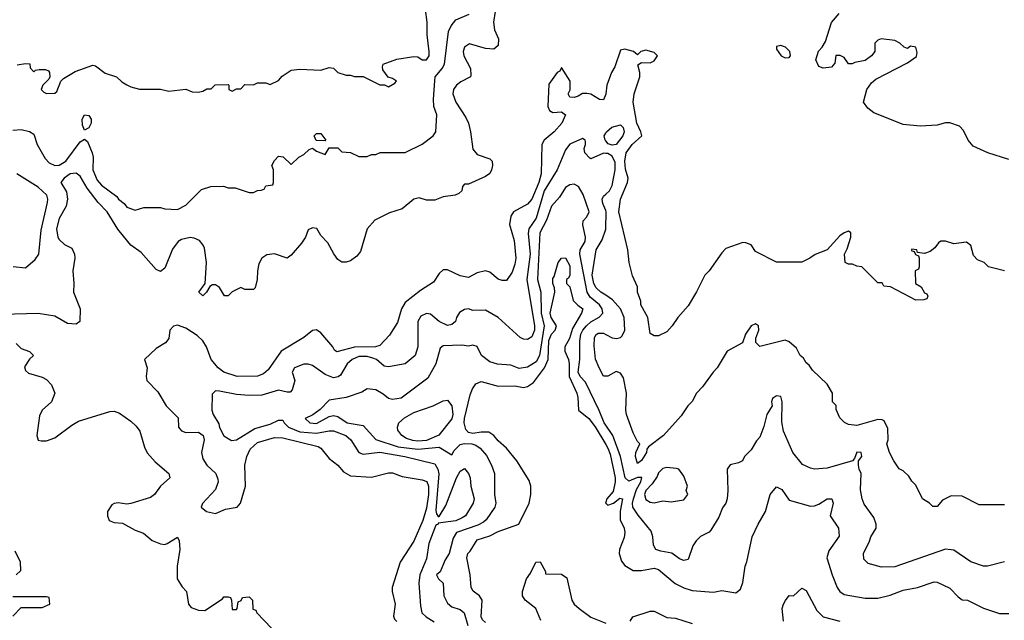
# Model space of a CAD drawing. Header units: inches. Extents: x 2348352 to 2479776, y 460422 to 613655.
# Tile 19 of 256: x 2377223 to 2381889, y 485974 to 488821. Entities that reach past the tile are written whole.
import ezdxf

# ---------------------------------------------------------------- set-up
doc = ezdxf.new("R2010")
doc.units = ezdxf.units.IN
doc.header["$MEASUREMENT"] = 0
doc.layers.add('C3478', color=7, linetype='Continuous')
doc.layers.add('C3488', color=7, linetype='Continuous')

msp = doc.modelspace()

# ---------------------------------------------------------------- linework, layer by layer
at = {"layer": 'C3478', "color": 4}
for points, elevation in [([(2379483.6, 488910), (2379468.5, 488808.5), (2379473.2, 488773.2), (2379491.2, 488730), (2379490, 488698), (2379470, 488682), (2379430, 488683.8), (2379354, 488706), (2379330, 488691.3), (2379323.7, 488670), (2379327, 488650), (2379358.7, 488590), (2379361.5, 488558.5), (2379359.3, 488550), (2379313.1, 488526.9), (2379292.7, 488510), (2379279.3, 488490), (2379276, 488470), (2379289.4, 488430), (2379337.2, 488357.2), (2379349.3, 488330), (2379359.3, 488290), (2379370, 488208), (2379390, 488182), (2379450, 488162), (2379462, 488150), (2379464, 488130), (2379459, 488110), (2379450, 488092), (2379430, 488078), (2379350, 488042), (2379330, 488042), (2379322, 488030), (2379318, 488010), (2379303.1, 487996.9), (2379286, 487990), (2379230, 487981), (2379190, 487966), (2379150, 487966), (2379116, 487976), (2379090, 487971), (2379034.8, 487925.2), (2378974.6, 487905.4), (2378906, 487870), (2378868.7, 487830), (2378838, 487722), (2378820.2, 487699.8), (2378790, 487678), (2378770, 487671.3), (2378750, 487671.3), (2378730, 487684.7), (2378710.7, 487710.7), (2378683.5, 487763.5), (2378650, 487798), (2378630.5, 487830.5), (2378610, 487834.8), (2378590, 487824.7), (2378577.2, 487790), (2378558.9, 487761.1), (2378510, 487704.7), (2378490, 487691.3), (2378430, 487711), (2378393.6, 487706.4), (2378370, 487691.3), (2378356.5, 487663.5), (2378349, 487630), (2378348.7, 487590), (2378338, 487550), (2378330, 487542), (2378290, 487542), (2378270, 487551.3), (2378230, 487531.3), (2378210, 487512), (2378192.7, 487512.7), (2378170, 487551.3), (2378150, 487564.7), (2378136.4, 487563.6), (2378123.1, 487556.9), (2378108.7, 487530), (2378090, 487511.3), (2378071.3, 487530), (2378101, 487570), (2378108.5, 487670), (2378098.6, 487738.6), (2378092.9, 487752.9), (2378074.7, 487774.7), (2378050, 487786), (2378030, 487788.9), (2377990, 487779.6), (2377974, 487770), (2377946.6, 487733.4), (2377910, 487642.8), (2377890, 487627.3), (2377870, 487637.3), (2377798, 487718), (2377750, 487753), (2377734.9, 487770), (2377688, 487828), (2377637.3, 487910), (2377594.6, 487954.6), (2377542.3, 488022.3), (2377510, 488078.8), (2377490, 488094), (2377462, 488090), (2377434, 488070), (2377418, 488050), (2377445.2, 488005.2), (2377449.4, 487970), (2377442.5, 487937.5), (2377410, 487878), (2377397, 487830), (2377403.7, 487790), (2377410, 487779), (2377434.6, 487754.6), (2377470, 487738), (2377482, 487710), (2377484, 487690), (2377474.5, 487630), (2377479.3, 487570), (2377477.2, 487530), (2377508.7, 487450), (2377508, 487390), (2377490, 487378), (2377450, 487381), (2377390, 487416), (2377310, 487428), (2377142.8, 487422.8)], 144), ([(2377190, 488298), (2377230, 488301), (2377270, 488291), (2377290, 488278), (2377306, 488230), (2377343.4, 488163.4), (2377362.4, 488142.4), (2377389.1, 488129.1), (2377410, 488132.2), (2377440.7, 488150), (2377510, 488242.8), (2377530, 488254), (2377543.5, 488243.5), (2377566.7, 488190), (2377570.4, 488170), (2377568.8, 488110), (2377590, 488060.7), (2377610, 488036.3), (2377682.5, 487982.5), (2377691.3, 487970), (2377718, 487950), (2377730, 487932), (2377770, 487918), (2377811.1, 487931.1), (2377890, 487931.3), (2377910, 487924.7), (2377970, 487922), (2378010, 487942), (2378084.7, 488015.3), (2378129.1, 488030.9), (2378188.9, 488031.1), (2378210, 488024.7), (2378243.6, 488023.6), (2378310, 488002), (2378330, 488002), (2378350, 488012), (2378367.3, 488012.7), (2378382, 488018), (2378390, 488034), (2378422, 488038), (2378426, 488050), (2378426, 488110), (2378418, 488130), (2378430, 488154), (2378450, 488174), (2378471.6, 488171.6), (2378510, 488134), (2378546, 488170), (2378570, 488182), (2378594.6, 488205.4), (2378610, 488212), (2378630, 488198), (2378670, 488182), (2378690, 488214), (2378730, 488214), (2378750, 488194), (2378790, 488192), (2378830, 488172), (2378870, 488172), (2378890, 488182), (2378910, 488182), (2378931.6, 488191.6), (2379050, 488191.3), (2379130, 488231.3), (2379182, 488270), (2379195.3, 488290), (2379199.3, 488370), (2379186, 488410), (2379184.5, 488444.5), (2379189.4, 488530.6), (2379192.3, 488550), (2379225.6, 488590), (2379235.8, 488610), (2379255.1, 488764.9), (2379267.6, 488792.4), (2379290, 488821), (2379353.6, 488846.4)], 148), ([(2377210, 488606.8), (2377250, 488614), (2377271.3, 488611.3), (2377272.7, 488592.7), (2377290, 488574), (2377298, 488582), (2377314.6, 488585.4), (2377345.4, 488585.4), (2377358.8, 488578.8), (2377364.7, 488570), (2377366, 488550), (2377361, 488539), (2377332, 488510), (2377324.7, 488490), (2377336.9, 488476.9), (2377350, 488471.3), (2377390, 488472), (2377399, 488481), (2377418, 488530), (2377430, 488542), (2377485.2, 488574.8), (2377570, 488604.7), (2377582, 488602), (2377627.1, 488567.1), (2377682, 488550), (2377706.4, 488526.4), (2377730, 488512), (2377750, 488502), (2377790, 488492), (2377890, 488492), (2377930, 488482), (2378010, 488491.3), (2378039.6, 488479.6), (2378070, 488478), (2378090, 488482), (2378110, 488494), (2378130, 488494), (2378148.4, 488511.6), (2378210, 488514), (2378214, 488510), (2378214, 488490), (2378230, 488482), (2378250, 488494), (2378270, 488494), (2378290, 488514), (2378330, 488512), (2378350, 488522), (2378390, 488522), (2378410, 488514), (2378450, 488532), (2378466.3, 488553.7), (2378510, 488581), (2378550, 488586), (2378650, 488582), (2378690, 488594.8), (2378710, 488591), (2378731.1, 488571.1), (2378770, 488558), (2378790, 488558), (2378810, 488551.3), (2378851.1, 488551.1), (2378930, 488512), (2378951.6, 488511.6), (2378970, 488502), (2379000.4, 488519.6), (2379008, 488530), (2378990, 488542), (2378968.7, 488548.7), (2378944, 488584), (2378942, 488598), (2378946, 488610), (2379010, 488634), (2379090, 488646), (2379110, 488644.7), (2379130, 488631.3), (2379150, 488631.3), (2379164, 488650), (2379164, 488670), (2379153.2, 488750), (2379154, 488810), (2379145.2, 488870)], 152), ([(2380000, 488467.7), (2379990, 488441), (2379970, 488442.8), (2379930, 488467.3), (2379910, 488471), (2379889.2, 488470.8), (2379870, 488458), (2379850, 488452), (2379830, 488454), (2379822, 488470), (2379831.3, 488488.7), (2379830.8, 488530), (2379790, 488594), (2379783.1, 488576.9), (2379770, 488571), (2379730, 488516), (2379725.6, 488410), (2379734, 488390), (2379750, 488380.9), (2379790, 488384), (2379808.7, 488370), (2379792.7, 488330), (2379756, 488290), (2379708.7, 488250), (2379697.2, 488230), (2379694.3, 488090), (2379683.1, 488050), (2379650, 487970.7), (2379630, 487946), (2379563.7, 487910), (2379549.6, 487890), (2379543.6, 487850), (2379566.3, 487773.7), (2379573.6, 487690), (2379570, 487662), (2379555.9, 487624.1), (2379530, 487584.7), (2379510, 487584.7), (2379490, 487591.3), (2379450, 487624.7), (2379430.7, 487630.7), (2379390, 487620.7), (2379350, 487598.8), (2379310, 487606.8), (2379250, 487634.8), (2379230, 487636), (2379210, 487618), (2379183.7, 487576.3), (2379122.5, 487537.5), (2379050, 487481), (2379032.7, 487450), (2379013.8, 487386.2), (2378975.1, 487324.9), (2378930, 487276), (2378909.3, 487270.7), (2378810, 487269.1), (2378726, 487246), (2378714, 487254), (2378706.8, 487270), (2378650, 487336.3), (2378630, 487350.7), (2378610, 487347.3), (2378570, 487314.8), (2378462, 487250), (2378399.5, 487160.5), (2378377.5, 487142.5), (2378350, 487130.7), (2378254, 487130), (2378190, 487150.6), (2378164, 487170), (2378130.8, 487210), (2378108, 487270), (2378090, 487299.1), (2378063.9, 487323.9), (2378010, 487359.3), (2377970, 487373), (2377952.3, 487367.7), (2377934, 487350), (2377929, 487310), (2377914, 487290), (2377870, 487262.8), (2377814, 487210), (2377826.6, 487170), (2377822, 487130), (2377824.5, 487110), (2377876.8, 487056.8), (2377917, 486990), (2377973.1, 486933.1), (2377975.6, 486890), (2377981.3, 486881.3), (2377990, 486872), (2378010, 486864.7), (2378070, 486866.6), (2378091.8, 486850), (2378096.2, 486830), (2378084.7, 486770), (2378090, 486739), (2378109.6, 486710), (2378152, 486670), (2378162.5, 486642.5), (2378162.9, 486630), (2378150, 486594.8), (2378088.4, 486528.4), (2378082, 486510), (2378108, 486490), (2378150, 486480.9), (2378198.7, 486501.3), (2378254, 486510), (2378268.5, 486530), (2378293.1, 486610), (2378290.3, 486710), (2378298.7, 486750), (2378314.3, 486785.7), (2378350, 486817.6), (2378430, 486840.5), (2378470, 486838.7), (2378637.2, 486797.2), (2378650, 486789.3), (2378690, 486741.2), (2378730, 486708.7), (2378758, 486678), (2378790, 486659.3), (2378890, 486653.2), (2378970, 486673.2), (2378990, 486673.2), (2379035.5, 486655.5), (2379130, 486639.3), (2379151.5, 486631.5), (2379160.7, 486610), (2379160.4, 486570), (2379150, 486506), (2379133, 486447), (2379090.8, 486349.2), (2379025.1, 486250), (2378987.6, 486130), (2378987.6, 486110), (2379002.9, 486050), (2378994, 485994), (2378999, 485979), (2379010, 485968.7)], 136), ([(2380000, 488246.7), (2379997.2, 488250), (2379993.2, 488270), (2380000, 488282.9)], 132), ([(2380000, 488187.1), (2379990, 488188.2), (2379930, 488161), (2379924.5, 488164.5), (2379901, 488190), (2379898, 488210), (2379904.7, 488230), (2379903.6, 488243.6), (2379902, 488250), (2379890, 488258), (2379830, 488230.7), (2379810, 488204.7), (2379769.6, 488110), (2379708.7, 488010), (2379670, 487880.7), (2379635.6, 487830), (2379633.1, 487806.9), (2379641.7, 487710), (2379625.4, 487590), (2379662.6, 487370), (2379663, 487350), (2379650, 487317.3), (2379630, 487304.9), (2379610, 487307.3), (2379595.2, 487315.2), (2379491, 487410), (2379430, 487444), (2379370, 487442.8), (2379350, 487450.6), (2379330, 487447.3), (2379306.3, 487433.7), (2379293.2, 487410), (2379288.7, 487390), (2379270, 487376), (2379250, 487370.8), (2379211, 487390), (2379170, 487425.5), (2379150, 487428.2), (2379123.9, 487416.1), (2379109.7, 487390), (2379109.2, 487270), (2379097.2, 487230), (2379049.5, 487190.5), (2378970, 487175.5), (2378950, 487179.1), (2378913, 487210), (2378896.8, 487216.8), (2378870, 487224.7), (2378830, 487224.9), (2378798, 487210), (2378774.5, 487190), (2378743.7, 487136.3), (2378731.7, 487128.3), (2378710, 487123.8), (2378670, 487138.4), (2378610, 487181.6), (2378590, 487188.2), (2378570, 487188), (2378525.2, 487170), (2378514, 487150), (2378527, 487110), (2378514.2, 487065.8), (2378504, 487056), (2378490, 487054.8), (2378450, 487065.5), (2378370, 487041.6), (2378310, 487039.3), (2378250, 487043.8), (2378170, 487060.7), (2378150, 487061), (2378134.6, 487045.4), (2378134, 486970), (2378139, 486950), (2378166, 486906), (2378170, 486888), (2378190, 486848), (2378226, 486826), (2378250, 486829.3), (2378336.9, 486883.1), (2378410, 486904.2), (2378450, 486922.7), (2378463.1, 486923.1), (2378470, 486922), (2378476, 486910), (2378497, 486890), (2378550, 486867.6), (2378630, 486861.2), (2378690, 486872.8), (2378710, 486871.5), (2378769, 486850), (2378792.3, 486830), (2378829.6, 486769.6), (2378850, 486760.9), (2378930, 486771.2), (2379048.7, 486750), (2379190, 486715.1), (2379204, 486690), (2379208.7, 486668.7), (2379195.3, 486495.3), (2379198, 486478), (2379206, 486466), (2379210, 486466), (2379242, 486518), (2379293, 486650), (2379310, 486681.2), (2379330, 486694), (2379349, 486670), (2379357.2, 486650), (2379361.2, 486610), (2379376, 486550), (2379372.3, 486530), (2379335.1, 486470), (2379320.1, 486459.9), (2379290, 486446.3), (2379206, 486434), (2379206, 486430), (2379195.3, 486424.7), (2379161.6, 486338.4), (2379150, 486264.7), (2379118.7, 486190), (2379114.7, 486150), (2379122.9, 486042.9), (2379129.3, 486010), (2379149.2, 485990), (2379187.2, 485967.2)], 132), ([(2377191.1, 487651.1), (2377250, 487644.7), (2377296.5, 487683.5), (2377314, 487710), (2377324.1, 487824.1), (2377354.2, 487954.2), (2377356.2, 487970), (2377351.8, 487990), (2377310, 488027.3), (2377209.7, 488089.7)], 148), ([(2380000, 486898.8), (2379992.2, 486910), (2379969, 486969), (2379903.4, 487103.4), (2379879.3, 487130), (2379868.9, 487150), (2379878, 487210), (2379877.7, 487297.7), (2379882.4, 487330), (2379891.6, 487350), (2379909.5, 487370.5), (2379930, 487388.4), (2379969.2, 487410.8), (2379986.7, 487430), (2379983.7, 487450), (2379970.3, 487470), (2379926.4, 487506.4), (2379912.7, 487530), (2379877.7, 487710), (2379879.5, 487730), (2379902, 487770), (2379904.9, 487790), (2379892, 487848), (2379892.7, 487867.3), (2379910, 487886), (2379922, 487910), (2379892.5, 487992.5), (2379870.8, 488030), (2379850, 488041), (2379830, 488038.8), (2379810, 488026), (2379780.5, 487979.5), (2379743.3, 487936.7), (2379719.1, 487870), (2379688.5, 487810), (2379676.8, 487590), (2379693.1, 487530), (2379694.6, 487430), (2379708.7, 487370), (2379685.4, 487230), (2379670, 487199.3), (2379630, 487173.4), (2379590, 487168), (2379550, 487184), (2379487.9, 487187.9), (2379450, 487198.8), (2379411, 487230), (2379390, 487271.3), (2379370, 487278), (2379350, 487274), (2379317.6, 487277.6), (2379230, 487274.8), (2379215.5, 487264.5), (2379194.5, 487190), (2379157.6, 487122.4), (2379030, 487027.3), (2378990, 487021), (2378970, 487024.7), (2378945.4, 487045.4), (2378910, 487066), (2378870, 487072), (2378844.5, 487055.5), (2378770, 487030.6), (2378690, 487018), (2378646.8, 486973.2), (2378612.3, 486947.7), (2378575.3, 486930), (2378598, 486910), (2378630, 486906.6), (2378690, 486939.5), (2378710, 486944.5), (2378730, 486939.5), (2378775.3, 486910), (2378850, 486897.2), (2378910, 486831.6), (2379015.9, 486795.9), (2379110, 486785.8), (2379210, 486795.4), (2379270, 486759), (2379281.1, 486778.9), (2379310, 486806.6), (2379328.6, 486811.4), (2379366, 486810), (2379384.2, 486804.2), (2379405.2, 486790), (2379434.9, 486754.9), (2379459.3, 486710), (2379472.3, 486670), (2379472.3, 486570), (2379479.3, 486530), (2379474, 486510), (2379432.7, 486450), (2379420.5, 486439.5), (2379394.5, 486425.5), (2379292.7, 486390), (2379276.6, 486363.4), (2379258, 486290), (2379238.7, 486261.3), (2379215.5, 486204.5), (2379198, 486190), (2379208, 486170), (2379229, 486150), (2379233.2, 486090), (2379250, 486055.3), (2379270, 486037.2), (2379310, 486025.2), (2379329, 486010), (2379346, 485950)], 128), ([(2380000, 487916.6), (2379986, 487950), (2379982.4, 487970), (2379990, 487985.2), (2380000, 487994.1)], 132), ([(2380000, 487514.6), (2379977.1, 487530), (2379955.3, 487550), (2379944.4, 487570), (2379936.5, 487610), (2379954.8, 487730), (2379983, 487777), (2380000, 487828.8)], 132), ([(2379430, 485963.7), (2379416.2, 485976.2), (2379409.6, 485990), (2379415.1, 486070), (2379401.2, 486090), (2379372, 486112), (2379362.7, 486130), (2379357.2, 486190), (2379341.2, 486270), (2379346, 486290), (2379358, 486302), (2379390, 486354.9), (2379450, 486374), (2379490, 486394.4), (2379588.7, 486430), (2379637.2, 486530), (2379645.2, 486570), (2379645.2, 486610), (2379637.5, 486637.5), (2379579.3, 486730), (2379530, 486789.3), (2379490, 486824.5), (2379469.7, 486849.7), (2379446, 486866), (2379410, 486866.6), (2379370, 486859.8), (2379350, 486864.7), (2379337.8, 486877.8), (2379328.6, 486910), (2379330.8, 486930), (2379357.4, 487042.6), (2379368.7, 487071.3), (2379384.7, 487095.3), (2379410, 487105.7), (2379490, 487083.7), (2379570, 487084.9), (2379610, 487077.1), (2379630, 487081.6), (2379658.2, 487101.8), (2379709.8, 487170.2), (2379726.6, 487210), (2379730, 487301), (2379743.1, 487330), (2379760.7, 487350), (2379766, 487370), (2379741.7, 487410), (2379736.4, 487430), (2379759, 487530), (2379758, 487550), (2379749.3, 487570), (2379750, 487594), (2379756.4, 487603.6), (2379775.3, 487670), (2379790, 487691.3), (2379810, 487692), (2379830, 487654), (2379830.7, 487609.3), (2379823.6, 487596.4), (2379814, 487590), (2379814, 487570), (2379830, 487554), (2379846, 487490), (2379867.1, 487467.1), (2379891.3, 487450), (2379884.7, 487430), (2379842.7, 487357.2), (2379828, 487310), (2379806.7, 487270), (2379805.7, 487250), (2379823.1, 487210), (2379826.7, 487190), (2379826, 487130), (2379862.3, 487050), (2379867.4, 487030), (2379870.4, 486970), (2379919.3, 486930), (2379950, 486890.4), (2380000, 486807.1)], 124), ([(2380000, 487130.7), (2379990, 487130.8), (2379968.2, 487170), (2379952.3, 487212.3), (2379944.9, 487275.1), (2379946.9, 487313.1), (2379953, 487327), (2379964.7, 487335.3), (2379990, 487335.1), (2380000, 487329.5)], 132), ([(2377206, 487286), (2377230, 487262), (2377270, 487248), (2377288, 487230), (2377268.9, 487211.1), (2377245.2, 487174.8), (2377250, 487158), (2377264.8, 487144.8), (2377330, 487126), (2377350, 487116), (2377373.2, 487090), (2377389, 487050), (2377373.2, 487010), (2377329, 486970), (2377316.6, 486943.4), (2377304, 486850), (2377310, 486828), (2377324, 486824), (2377350, 486825.2), (2377390, 486839.3), (2377470, 486899.5), (2377502, 486918), (2377650, 486963.6), (2377670, 486965.1), (2377695.6, 486955.6), (2377750, 486918), (2377774.9, 486894.9), (2377792.3, 486870), (2377814.2, 486794.2), (2377827.3, 486767.3), (2377864.5, 486724.5), (2377929, 486670), (2377934, 486650), (2377889.4, 486610.6), (2377862, 486570), (2377843.2, 486556.8), (2377750, 486527), (2377730, 486524.2), (2377689.6, 486530.4), (2377670, 486528.2), (2377658.7, 486521.3), (2377639.3, 486490), (2377639.3, 486470), (2377647.3, 486447.3), (2377670, 486438), (2377710, 486435.1), (2377770, 486400.7), (2377810, 486387), (2377850, 486352.7), (2377890, 486336), (2377910, 486334), (2377922, 486338), (2377970, 486368), (2377979, 486350), (2377982, 486310), (2377969.4, 486230.6), (2377969, 486170), (2377992.9, 486132.9), (2378014, 486110), (2378022, 486050), (2378034.6, 486034.6), (2378070, 486022), (2378099.6, 486020.4), (2378183.6, 486076.4), (2378190, 486086), (2378210, 486086), (2378222, 486082), (2378226, 486070), (2378230, 486026), (2378250, 486026), (2378254, 486030), (2378258, 486062), (2378272.7, 486067.3), (2378278, 486082), (2378310, 486086), (2378326, 486070), (2378327.3, 486027.3), (2378342, 486022), (2378346, 486010), (2378416.4, 485936.4)], 144), ([(2380000, 486534.4), (2379998.4, 486530), (2380000, 486528.7)], 124), ([(2377206, 486190), (2377228, 486210), (2377226, 486250), (2377202, 486302)], 148), ([(2379692.9, 485972.9), (2379669, 486030), (2379619, 486070), (2379605.2, 486090), (2379605.2, 486110), (2379624, 486170), (2379643.2, 486196.8), (2379669, 486250), (2379690, 486251), (2379714, 486206), (2379714, 486194), (2379790, 486192), (2379816, 486176), (2379839.1, 486070), (2379850.7, 486050), (2379873.4, 486030), (2379930, 485988.4), (2380000, 485959.9)], 116), ([(2377190, 485994), (2377230, 486034), (2377330, 486034), (2377366, 486050), (2377362, 486082), (2377350, 486086), (2377190, 486086)], 148)]:
    msp.add_lwpolyline(points, dxfattribs=dict(at, elevation=elevation))
for points, elevation in [([(2377530, 488298), (2377520.7, 488320.7), (2377519.5, 488350), (2377530, 488370.7), (2377550, 488366.8), (2377562, 488350), (2377562, 488330), (2377550, 488308.7)], 148), ([(2378670, 488246), (2378628.4, 488248.4), (2378618, 488270), (2378630, 488282), (2378650, 488282), (2378674, 488250)], 148), ([(2379110, 486822.8), (2379086, 486826), (2379055.8, 486835.8), (2379033.2, 486850), (2379015.5, 486875.5), (2379012.7, 486890), (2379019.3, 486910), (2379047, 486933), (2379090, 486958.4), (2379182, 486990), (2379230, 487014.8), (2379250, 487018), (2379270.4, 486990.4), (2379274.9, 486950), (2379270.2, 486929.8), (2379209, 486851), (2379150, 486827)], 124)]:
    msp.add_lwpolyline(points, close=True, dxfattribs=dict(at, elevation=elevation))
at = {"layer": 'C3488', "color": 4}
for points, elevation in [([(2381910, 488158), (2381811.3, 488190), (2381742, 488222), (2381717.3, 488250), (2381696.3, 488296.3), (2381676, 488316), (2381630, 488331.3), (2381610, 488331.3), (2381570, 488321), (2381490, 488316.3), (2381410, 488324.9), (2381270, 488378.8), (2381242, 488402), (2381221, 488430), (2381238, 488490), (2381258.8, 488521.2), (2381280.5, 488539.5), (2381430, 488617.2), (2381472.8, 488647.2), (2381475.3, 488664.7), (2381470, 488691), (2381444.7, 488695.3), (2381430, 488684.7), (2381414, 488690), (2381394, 488710), (2381370, 488722), (2381306, 488730), (2381290, 488724.7), (2381275.3, 488710), (2381275.3, 488670), (2381259, 488650), (2381230, 488627.3), (2381181.2, 488618.8), (2381168.4, 488611.6), (2381150, 488611.3), (2381130, 488642), (2381111.1, 488651.1), (2381090, 488652), (2381085.6, 488614.4), (2381070, 488596), (2381030, 488590.5), (2381010, 488598.8), (2380996.4, 488630), (2381008.7, 488671.3), (2381026, 488690), (2381042, 488718), (2381070, 488808), (2381106, 488850)], 144), ([(2381890, 487631.3), (2381814, 487650), (2381794, 487670), (2381762, 487682), (2381743.5, 487703.5), (2381731, 487751), (2381710, 487766), (2381650, 487758), (2381610, 487771.3), (2381588.4, 487771.6), (2381576.4, 487763.6), (2381560.4, 487739.6), (2381538, 487722), (2381510, 487712), (2381478, 487718), (2381474, 487730), (2381450, 487734), (2381447.3, 487727.3), (2381462, 487722), (2381467.3, 487707.3), (2381482, 487702), (2381486, 487690), (2381486, 487650), (2381482, 487638), (2381466, 487630), (2381468, 487570), (2381494.6, 487554.6), (2381510, 487526), (2381522, 487522), (2381526, 487510), (2381522, 487498), (2381507.3, 487492.7), (2381470, 487492), (2381350, 487554), (2381318, 487558), (2381310, 487574), (2381290, 487574), (2381214, 487650), (2381190, 487652), (2381170, 487662), (2381150, 487662), (2381134, 487670), (2381132, 487710), (2381144.7, 487735.3), (2381161, 487790), (2381162, 487810), (2381150, 487818), (2381129.5, 487810.5), (2381110, 487796), (2381048.7, 487730), (2380992.1, 487707.9), (2380968, 487690), (2380930, 487672), (2380810, 487672), (2380710, 487722), (2380690, 487754), (2380663.6, 487763.6), (2380650, 487764.7), (2380570, 487736), (2380550, 487716), (2380490, 487630.7), (2380469.3, 487610), (2380430, 487531.3), (2380390, 487464.7), (2380342, 487410), (2380315.3, 487370), (2380290, 487342), (2380250, 487322), (2380230, 487322), (2380210, 487334), (2380198.8, 487410), (2380166.8, 487470), (2380166, 487486), (2380151.3, 487530), (2380150, 487554), (2380127.3, 487607.3), (2380110.7, 487670), (2380105.5, 487730), (2380062, 487910), (2380070.4, 487970), (2380103.8, 488050), (2380106, 488070), (2380093, 488113), (2380090.3, 488150), (2380096.9, 488190), (2380124.9, 488230), (2380170.6, 488270), (2380166.7, 488290), (2380147.6, 488330), (2380130.3, 488430), (2380134.6, 488470), (2380161.6, 488550), (2380162, 488570), (2380152.7, 488607.3), (2380170, 488618), (2380210, 488617.2), (2380230, 488625.2), (2380244.7, 488650), (2380230, 488664.7), (2380190, 488676), (2380166, 488670), (2380150, 488654), (2380131, 488671), (2380090, 488681), (2380070, 488676), (2380042.9, 488597.1), (2380027.3, 488570), (2380004.5, 488510), (2380000.9, 488470), (2380000, 488467.7)], 136), ([(2380000, 488282.9), (2380003.7, 488290), (2380028.3, 488311.7), (2380070, 488322.8), (2380082.8, 488310), (2380087.7, 488290), (2380081.6, 488270), (2380050, 488229.4), (2380030, 488226), (2380012.3, 488232.3), (2380000, 488246.7)], 132), ([(2380000, 487994.1), (2380018, 488010), (2380030, 488035.3), (2380044.9, 488110), (2380044.4, 488144.4), (2380030, 488174), (2380010, 488186), (2380000, 488187.1)], 132), ([(2380000, 487828.8), (2380000.4, 487830), (2380002.7, 487910), (2380000, 487916.6)], 132), ([(2380000, 487329.5), (2380030, 487312.7), (2380050.8, 487309.2), (2380070, 487315.3), (2380077.3, 487322.7), (2380090.7, 487350), (2380087.7, 487410), (2380070.6, 487450), (2380032.7, 487492.7), (2380000, 487514.6)], 132), ([(2381890, 486522), (2381770, 486522), (2381690, 486562), (2381636.4, 486563.6), (2381596.4, 486543.6), (2381570, 486514), (2381550, 486514), (2381534, 486530), (2381502, 486550), (2381470, 486614), (2381450, 486634), (2381436.9, 486656.9), (2381410, 486682), (2381390, 486692), (2381364.7, 486730), (2381344.7, 486770), (2381332, 486810), (2381338, 486830), (2381336.9, 486883.1), (2381318.8, 486918.8), (2381310, 486924.7), (2381290, 486926), (2381190, 486898), (2381150, 486902), (2381131.6, 486911.6), (2381110, 486934), (2381092.7, 486972.7), (2381091.6, 486991.6), (2381074, 487010), (2381074, 487050), (2381050, 487094), (2380979.6, 487159.6), (2380963.6, 487183.6), (2380950, 487194), (2380936.9, 487216.9), (2380922, 487230), (2380903.6, 487263.6), (2380870, 487294), (2380850, 487302), (2380730, 487272), (2380711.3, 487291.3), (2380711.3, 487311.3), (2380726, 487350), (2380724.7, 487370), (2380710, 487378.8), (2380689.2, 487370), (2380662, 487330), (2380648, 487290), (2380575.3, 487250), (2380528.7, 487170), (2380509.4, 487150.6), (2380458.9, 487081.1), (2380429.6, 487050.4), (2380409.5, 487010.5), (2380389.5, 486990.5), (2380357.2, 486942.8), (2380273.2, 486850), (2380203.1, 486796.9), (2380195.3, 486784.7), (2380194, 486770), (2380170, 486731), (2380150, 486718), (2380140.7, 486750), (2380142.8, 486770), (2380162, 486810), (2380150, 486822), (2380130, 486862), (2380098.8, 486950), (2380094.8, 486970), (2380098.7, 487050), (2380083.7, 487123.7), (2380070, 487146), (2380050, 487152.7), (2380010, 487130.6), (2380000, 487130.7)], 132), ([(2381889.1, 486250.9), (2381810, 486231), (2381790, 486231), (2381730, 486251), (2381650, 486306.8), (2381610, 486310.6), (2381370, 486227.3), (2381306.4, 486226.4), (2381243.6, 486243.6), (2381223.6, 486263.6), (2381222, 486290), (2381250.7, 486349.3), (2381256, 486370), (2381281, 486410), (2381281, 486430), (2381270, 486462), (2381225.2, 486525.2), (2381214.8, 486550), (2381207.1, 486592.9), (2381210.6, 486670), (2381201, 486690), (2381198, 486710), (2381198, 486730), (2381213.4, 486750), (2381210.7, 486770), (2381190, 486770.6), (2381178.6, 486741.4), (2381169.3, 486730.7), (2381050, 486694.8), (2380990, 486690.7), (2380970, 486694.8), (2380933.2, 486713.2), (2380886, 486770), (2380842.8, 486870), (2380834.4, 486914.4), (2380836.4, 487010), (2380830, 487034.8), (2380810, 487037.3), (2380790, 487024.7), (2380786, 487010), (2380789.5, 486990), (2380762.9, 486950), (2380750, 486892), (2380730, 486842), (2380714.6, 486825.4), (2380690, 486782), (2380658, 486750), (2380648, 486730), (2380630, 486721), (2380590, 486711.3), (2380575.3, 486690), (2380578, 486590), (2380575.3, 486550), (2380568.7, 486530), (2380553.6, 486506.4), (2380536.5, 486463.5), (2380498, 486402), (2380490, 486392), (2380449.1, 486370.9), (2380429.2, 486350.8), (2380413.6, 486326.4), (2380390, 486262), (2380370, 486258), (2380350, 486266), (2380313, 486293), (2380261.1, 486301.1), (2380238, 486310), (2380226, 486330), (2380224, 486370), (2380215.9, 486395.9), (2380153, 486473), (2380128.8, 486510), (2380126.9, 486530), (2380131.3, 486550), (2380146.4, 486593.6), (2380166.4, 486630), (2380171.5, 486651.6), (2380150, 486651.4), (2380110, 486633.7), (2380092.2, 486650), (2380070.2, 486750.2), (2380034, 486850), (2380000, 486898.8)], 128), ([(2380000, 486807.1), (2380010.1, 486790.1), (2380021.7, 486761.7), (2380044.9, 486650), (2380044.7, 486630), (2380036, 486584), (2380005.7, 486550), (2380000, 486534.4)], 124), ([(2380000, 486528.7), (2380010, 486520.3), (2380037.2, 486530), (2380066.9, 486553.1), (2380078.8, 486550), (2380068.9, 486491.1), (2380068.4, 486450), (2380086.8, 486410), (2380090.8, 486390), (2380086.8, 486366.8), (2380066, 486310), (2380063.8, 486290), (2380074, 486254), (2380090, 486234), (2380130.4, 486210.4), (2380169.6, 486210.4), (2380230, 486220.4), (2380250, 486215.5), (2380329, 486149), (2380370, 486128.5), (2380410, 486115.8), (2380510, 486107.3), (2380550, 486116), (2380616.4, 486103.6), (2380638, 486122), (2380650, 486154), (2380661.2, 486230), (2380669.3, 486250.7), (2380694, 486370), (2380722, 486430), (2380757.2, 486490), (2380779, 486570), (2380810, 486606), (2380834.6, 486594.6), (2380870, 486543), (2380970, 486514.8), (2380990, 486516.3), (2381010, 486524), (2381050, 486550.6), (2381070.8, 486550), (2381077.3, 486530), (2381064, 486470), (2381102.8, 486410), (2381107.1, 486372.9), (2381056.7, 486303.3), (2381048, 486270), (2381072.4, 486190), (2381097.1, 486130), (2381110, 486110.7), (2381130, 486097.1), (2381230, 486078.4), (2381290, 486078.4), (2381347.5, 486092.5), (2381410, 486116.3), (2381478, 486130), (2381556.3, 486156.3), (2381570, 486154.8), (2381630, 486126.8), (2381670, 486084.7), (2381690, 486071.3), (2381714, 486070), (2381790, 486031.3), (2381866.4, 486006.4), (2381910, 486006)], 124), ([(2380842.3, 485970), (2380835.8, 486030), (2380842.4, 486050), (2380851.3, 486068.7), (2380870, 486091), (2380890, 486090.8), (2380930, 486126), (2380950, 486116), (2381000.2, 486020.2), (2381030, 485990.4), (2381110.2, 485970.3)], 116), ([(2380115.3, 485970), (2380128, 485990), (2380210, 486018), (2380230, 486018), (2380290, 485987.3), (2380330, 485984), (2380410, 485958.4)], 116)]:
    msp.add_lwpolyline(points, dxfattribs=dict(at, elevation=elevation))
for points, elevation in [([(2380830, 488699.3), (2380810, 488694), (2380810, 488682), (2380831.3, 488650), (2380850, 488640.7), (2380870, 488641), (2380875.1, 488650), (2380872, 488670), (2380852.3, 488690)], 144), ([(2380290, 486698), (2380270, 486694), (2380250, 486673.2), (2380243.8, 486656.2), (2380219.5, 486620.5), (2380190.8, 486590), (2380184.4, 486570), (2380190, 486547.3), (2380210, 486534.8), (2380228.9, 486531.1), (2380270, 486541), (2380310, 486536), (2380370, 486544.7), (2380388.7, 486570), (2380382, 486590), (2380388, 486610), (2380370, 486658), (2380346, 486690), (2380333.6, 486693.6)], 132)]:
    msp.add_lwpolyline(points, close=True, dxfattribs=dict(at, elevation=elevation))

doc.saveas('drawing.dxf')
